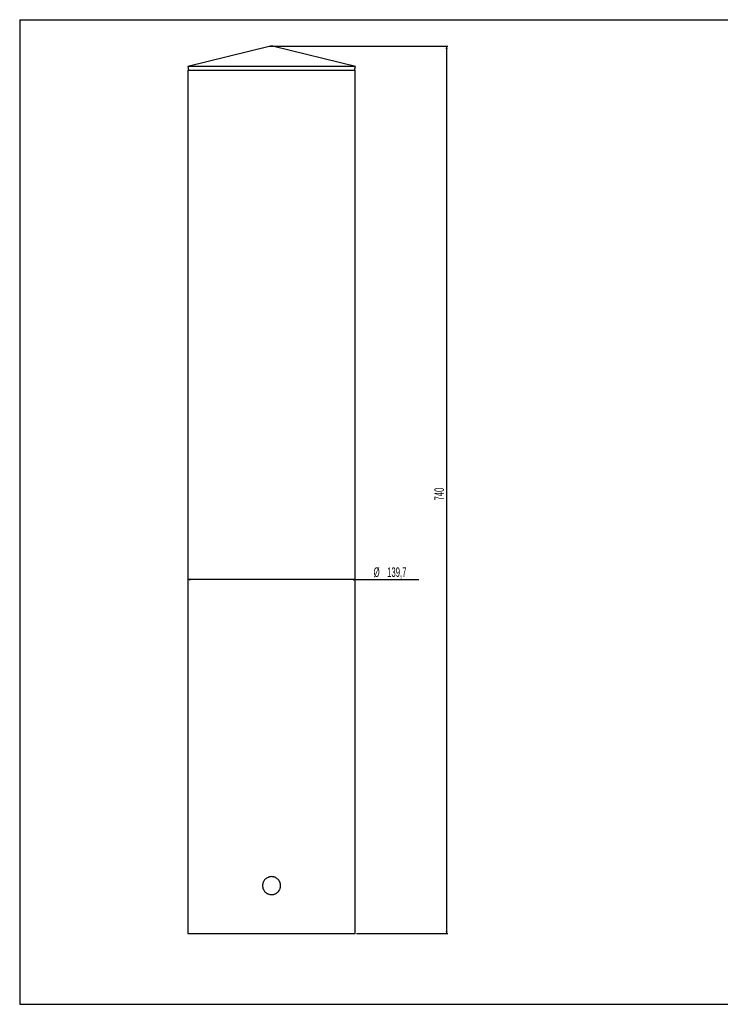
# Model space of a CAD drawing. Header units: millimetres. Extents: x 10 to 1179, y 10 to 831.
# Tile 1 of 2: x 10 to 594, y 10 to 831. Entities that reach past the tile are written whole.
import ezdxf

# ---------------------------------------------------------------- set-up
doc = ezdxf.new("R2010")
doc.units = ezdxf.units.MM
doc.header["$PDSIZE"] = -1
doc.layers.add('FORMAT', color=7, linetype='Continuous')
doc.styles.add('SLDTEXTSTYLE1', font='TXT', dxfattribs={"width": 0.605})
doc.dimstyles.new('SLDDIMSTYLE0', dxfattribs={"dimtxt": 7.704956, "dimasz": 2, "dimexe": 0, "dimexo": 0.0625, "dimgap": 1.926239, "dimtad": 1, "dimdec": 0, "dimrnd": 1e-09, "dimzin": 12, "dimdsep": 46, "dimtxsty": 'SLDTEXTSTYLE1', "dimsah": 1, "dimcen": 0.09, "dimadec": 0, "dimazin": 3, "dimtfac": 1, "dimtofl": 0, "dimtmove": 0, "dimatfit": 3, "dimfxl": 1, "dimfrac": 2, "dimtolj": 1, "dimtzin": 12, "dimarcsym": 0})
doc.dimstyles.new('SLDDIMSTYLE1', dxfattribs={"dimtxt": 7.704956, "dimasz": 2, "dimexe": 0, "dimexo": 0.0625, "dimgap": 1.926239, "dimtad": 1, "dimrnd": 1e-09, "dimzin": 12, "dimdsep": 46, "dimtxsty": 'SLDTEXTSTYLE1', "dimsah": 1, "dimcen": 0.09, "dimadec": 0, "dimazin": 3, "dimtfac": 1, "dimtofl": 0, "dimtmove": 0, "dimatfit": 3, "dimfxl": 1, "dimfrac": 2, "dimtolj": 1, "dimtzin": 12, "dimarcsym": 0})

# ---------------------------------------------------------------- blocks, each defined once
blk = doc.blocks.new('_D')
at = {"layer": 'FORMAT'}
for p, q in [((221.15, 808.86), (367.15, 808.86)), ((366.16, 808.86), (366.16, 68.95)), ((291, 68.95), (367.15, 68.95))]:
    blk.add_line(p, q, dxfattribs=at)
for points in [[(366.16, 808.86), (365.16, 806.86), (367.16, 806.86)], [(366.16, 68.95), (367.16, 70.95), (365.16, 70.95)]]:
    blk.add_solid(points, dxfattribs=at)
at = {"layer": 'FORMAT', "insert": (355.93, 430.08), "char_height": 7.938, "attachment_point": 1, "rotation": 90, "style": 'SLDTEXTSTYLE1'}
blk.add_mtext('740', dxfattribs=at)
blk = doc.blocks.new('_D_1')
at = {"layer": 'FORMAT'}
for q in [(150.31, 364.11), (343.01, 364.11)]:
    blk.add_line((290.01, 364.11), q, dxfattribs=at)
for points in [[(150.31, 364.11), (152.31, 363.11), (152.31, 365.11)], [(290.01, 364.11), (288.01, 365.11), (288.01, 363.11)]]:
    blk.add_solid(points, dxfattribs=at)
at = {"layer": 'FORMAT', "char_height": 7.938, "attachment_point": 1, "style": 'SLDTEXTSTYLE1'}
for s, insert in [('%%c', (305.31, 374.34)), ('139,7', (316.55, 374.34))]:
    blk.add_mtext(s, dxfattribs=dict(at, insert=insert))

msp = doc.modelspace()

# ---------------------------------------------------------------- linework, layer by layer
at = {"color": 7, "linetype": 'Continuous', "lineweight": 25}
for p, q in [((218.246, 808.627), (150.159, 791.859)), ((290.159, 791.859), (222.072, 808.627)), ((150.159, 791.859), (150.876, 788.947)), ((290.159, 791.859), (150.159, 791.859)), ((150.309, 788.947), (150.309, 68.947)), ((150.309, 788.947), (220.159, 788.947)), ((220.159, 788.947), (290.009, 788.947)), ((289.442, 788.947), (290.159, 791.859)), ((290.009, 68.947), (290.009, 788.947)), ((150.309, 68.947), (220.159, 68.947)), ((220.159, 68.947), (290.009, 68.947))]:
    msp.add_line(p, q, dxfattribs=at)
at = {"color": 8, "linetype": 'Continuous', "lineweight": 25}
msp.add_line((222.072, 808.627), (218.246, 808.627), dxfattribs=at)
at = {"color": 7, "linetype": 'Continuous', "lineweight": 25}
msp.add_arc((220.159, 800.859), 8, 76.164975, 103.835025, dxfattribs=at)
msp.add_open_spline([(227.659, 108.947), (227.659, 108.451), (227.61, 107.963), (227.467, 107.244), (227.408, 107.006), (227.265, 106.535), (227.181, 106.301), (226.899, 105.62), (226.668, 105.189), (226.124, 104.374), (225.808, 103.988), (225.116, 103.297), (224.739, 102.987), (224.124, 102.575), (223.911, 102.448), (223.479, 102.217), (223.037, 102.008), (222.576, 101.842), (222.107, 101.7), (221.866, 101.639), (221.14, 101.495), (220.653, 101.447), (219.674, 101.446), (219.176, 101.495), (218.214, 101.686), (217.747, 101.828), (217.065, 102.11), (216.84, 102.216), (216.406, 102.448), (216.196, 102.574), (215.587, 102.981), (215.208, 103.291), (214.508, 103.991), (214.198, 104.369), (213.79, 104.978), (213.664, 105.188), (213.432, 105.622), (213.325, 105.847), (213.043, 106.528), (212.901, 106.995), (212.709, 107.957), (212.659, 108.454), (212.659, 109.433), (212.706, 109.92), (212.85, 110.646), (212.91, 110.887), (213.053, 111.357), (213.218, 111.818), (213.426, 112.26), (213.657, 112.693), (213.785, 112.906), (214.195, 113.521), (214.505, 113.899), (215.196, 114.591), (215.581, 114.908), (216.396, 115.453), (216.826, 115.683), (217.507, 115.966), (217.741, 116.05), (218.212, 116.194), (218.45, 116.253), (219.169, 116.397), (219.656, 116.446), (220.648, 116.447), (221.136, 116.399), (221.855, 116.256), (222.093, 116.197), (222.564, 116.055), (222.799, 115.971), (223.48, 115.689), (223.911, 115.459), (224.726, 114.916), (225.112, 114.599), (225.804, 113.909), (226.115, 113.531), (226.526, 112.917), (226.654, 112.704), (226.886, 112.272), (227.095, 111.83), (227.261, 111.37), (227.404, 110.901), (227.465, 110.66), (227.61, 109.933), (227.659, 109.442), (227.659, 108.947)], degree=3, knots=[0, 0, 0, 0, 0.03125, 0.03125, 0.046875, 0.046875, 0.0625, 0.0625, 0.09375, 0.09375, 0.125, 0.125, 0.15625, 0.15625, 0.171875, 0.171875, 0.1875, 0.203125, 0.203125, 0.21875, 0.21875, 0.25, 0.25, 0.28125, 0.28125, 0.3125, 0.3125, 0.328125, 0.328125, 0.34375, 0.34375, 0.375, 0.375, 0.40625, 0.40625, 0.421875, 0.421875, 0.4375, 0.4375, 0.46875, 0.46875, 0.5, 0.5, 0.53125, 0.53125, 0.546875, 0.546875, 0.5625, 0.578125, 0.578125, 0.59375, 0.59375, 0.625, 0.625, 0.65625, 0.65625, 0.6875, 0.6875, 0.703125, 0.703125, 0.71875, 0.71875, 0.75, 0.75, 0.78125, 0.78125, 0.796875, 0.796875, 0.8125, 0.8125, 0.84375, 0.84375, 0.875, 0.875, 0.90625, 0.90625, 0.921875, 0.921875, 0.9375, 0.953125, 0.953125, 0.96875, 0.96875, 1, 1, 1, 1], dxfattribs=at)
at = {"layer": 'FORMAT', "color": 171}
for p, q in [((10, 831), (1179, 831)), ((10, 831), (10, 10)), ((10, 10), (1179, 10))]:
    msp.add_line(p, q, dxfattribs=at)
at = {"layer": 'FORMAT', "color": 7}
msp.add_point((220.159, 808.859), dxfattribs=at)

# ---------------------------------------------------------------- dimensions: what is measured, and where the dimension line sits
at = {"layer": 'FORMAT'}
dim = msp.add_linear_dim(base=(366.159, 68.947), p1=(220.159, 808.859), p2=(290.009, 68.947), angle=90, dimstyle='SLDDIMSTYLE0', dxfattribs=at)
dim.commit()
dim.dimension.update_dxf_attribs({"geometry": '_D', "text_midpoint": (366.159, 438.903), "dimtype": 160})
dim = msp.add_linear_dim(base=(150.309, 364.11), p1=(290.009, 68.947), p2=(150.309, 68.947), text='%%c<>', dimstyle='SLDDIMSTYLE1', dxfattribs=at)
dim.commit()
dim.dimension.update_dxf_attribs({"geometry": '_D_1', "text_midpoint": (324.159, 364.11), "dimtype": 160})

doc.saveas('drawing.dxf')
